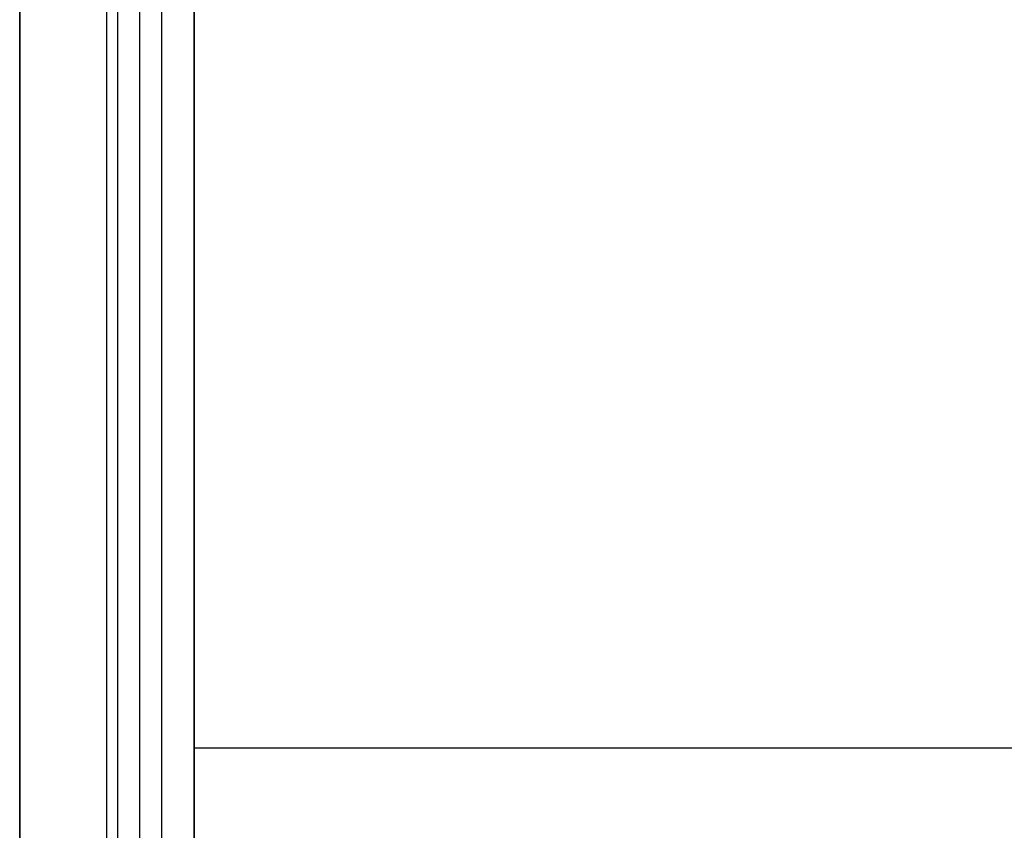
# Model space of a CAD drawing. Header units: millimetres. Extents: x -413 to 413, y -277 to 20.
# Tile 9 of 32: x -400 to -310, y -129 to -54. Entities that reach past the tile are written whole.
import ezdxf

# ---------------------------------------------------------------- set-up
doc = ezdxf.new("R2010")
doc.units = ezdxf.units.MM
doc.layers.add('Défaut', color=7, linetype='Continuous', true_color=0x000000)

# ---------------------------------------------------------------- blocks, each defined once
blk = doc.blocks.new('Cabinet Top Panel v6')
at = {"layer": 'Défaut'}
blk.add_line((-400, 135, 8), (-400, -135, 8), dxfattribs=at)
for points in [[(-400, 135), (-400, 0), (-400, -135)], [(-400, -135, 16), (-400, 0, 16), (-400, 135, 16)]]:
    blk.add_open_spline(points, degree=2, dxfattribs=at)
blk = doc.blocks.new('Cabinet Bottom Panel v2')
at = {"layer": 'Défaut'}
blk.add_line((-400, 135, 8), (-400, -135, 8), dxfattribs=at)
for points in [[(-400, 135), (-400, 0), (-400, -135)], [(-400, -135, 16), (-400, 0, 16), (-400, 135, 16)]]:
    blk.add_open_spline(points, degree=2, dxfattribs=at)

msp = doc.modelspace()

# ---------------------------------------------------------------- linework, layer by layer
at = {"layer": 'Défaut'}
for p, q in [((-400, 0, 933), (-400, -270, 933)), ((-400, 0, 1768), (-400, -270, 1768)), ((-400, 0, 1383), (-400, -270, 1383)), ((-384, -121.015, 221), (384, -121.015, 221)), ((-384, -121.015, 237), (384, -121.015, 237))]:
    msp.add_line(p, q, dxfattribs=at)
for points, degree in [([(-389, -271.515, 964.561), (-389, -178.212, 1019.098), (-389, -84.91, 1073.634), (-389, 8.393, 1128.17)], 3), ([(-389, -271.515, 1799.561), (-389, -178.212, 1854.098), (-389, -84.91, 1908.634), (-389, 8.393, 1963.17)], 3), ([(-389, -271.515, 1414.561), (-389, -178.212, 1469.098), (-389, -84.91, 1523.634), (-389, 8.393, 1578.17)], 3), ([(-391, -272.574, 966.275), (-391, -179.271, 1020.812), (-391, -85.969, 1075.348), (-391, 7.334, 1129.885)], 3), ([(-391, -272.574, 1801.275), (-391, -179.271, 1855.812), (-391, -85.969, 1910.348), (-391, 7.334, 1964.885)], 3), ([(-391, -272.574, 1416.275), (-391, -179.271, 1470.812), (-391, -85.969, 1525.348), (-391, 7.334, 1579.885)], 3), ([(-387, 7.334, 1129.885), (-387, -85.969, 1075.348), (-387, -179.271, 1020.812), (-387, -272.574, 966.275)], 3), ([(-387, 7.334, 1964.885), (-387, -85.969, 1910.348), (-387, -179.271, 1855.812), (-387, -272.574, 1801.275)], 3), ([(-387, 7.334, 1579.885), (-387, -85.969, 1525.348), (-387, -179.271, 1470.812), (-387, -272.574, 1416.275)], 3), ([(-389, -273.632, 967.99), (-389, -180.33, 1022.526), (-389, -87.027, 1077.063), (-389, 6.275, 1131.599)], 3), ([(-389, -273.632, 1802.99), (-389, -180.33, 1857.526), (-389, -87.027, 1912.063), (-389, 6.275, 1966.599)], 3), ([(-389, -273.632, 1417.99), (-389, -180.33, 1472.526), (-389, -87.027, 1527.063), (-389, 6.275, 1581.599)], 3), ([(-400, 0, 925), (-400, -135, 925), (-400, -270, 925)], 2), ([(-400, -270, 941), (-400, -135, 941), (-400, 0, 941)], 2), ([(-400, 0, 1760), (-400, -135, 1760), (-400, -270, 1760)], 2), ([(-400, -270, 1776), (-400, -135, 1776), (-400, 0, 1776)], 2), ([(-400, 0, 1375), (-400, -135, 1375), (-400, -270, 1375)], 2), ([(-400, -270, 1391), (-400, -135, 1391), (-400, 0, 1391)], 2), ([(-400, -270.015, 664), (-400, -135.015, 664), (-400, -0.015, 664)], 2), ([(-400, -270.015, 16), (-400, -135.015, 16), (-400, -0.015, 16)], 2), ([(-400, -270.015, 340), (-400, -135.015, 340), (-400, -0.015, 340)], 2), ([(-392, -270.015, 664), (-392, -135.015, 664), (-392, -0.015, 664)], 2), ([(-392, -270.015, 16), (-392, -135.015, 16), (-392, -0.015, 16)], 2), ([(-384, -270.015, 664), (-384, -135.015, 664), (-384, -0.015, 664)], 2), ([(-384, -270.015, 16), (-384, -135.015, 16), (-384, -0.015, 16)], 2), ([(-384, -270.015, 340), (-384, -135.015, 340), (-384, -0.015, 340)], 2), ([(-384, -3.015, 221), (-384, -121.015, 221), (-384, -239.015, 221)], 2), ([(-384, -3.015, 237), (-384, -121.015, 237), (-384, -239.015, 237)], 2), ([(-384, -3.015, 229), (-384, -121.015, 229), (-384, -239.015, 229)], 2), ([(-384, -121.015, 221), (-384, -121.015, 229), (-384, -121.015, 237)], 2)]:
    msp.add_open_spline(points, degree=degree, dxfattribs=at)

# ---------------------------------------------------------------- block references
for name, p in [('Cabinet Top Panel v6', (0, -135.015, 664)), ('Cabinet Bottom Panel v2', (0, -135.015))]:
    msp.add_blockref(name, p, dxfattribs=at)

doc.saveas('drawing.dxf')
